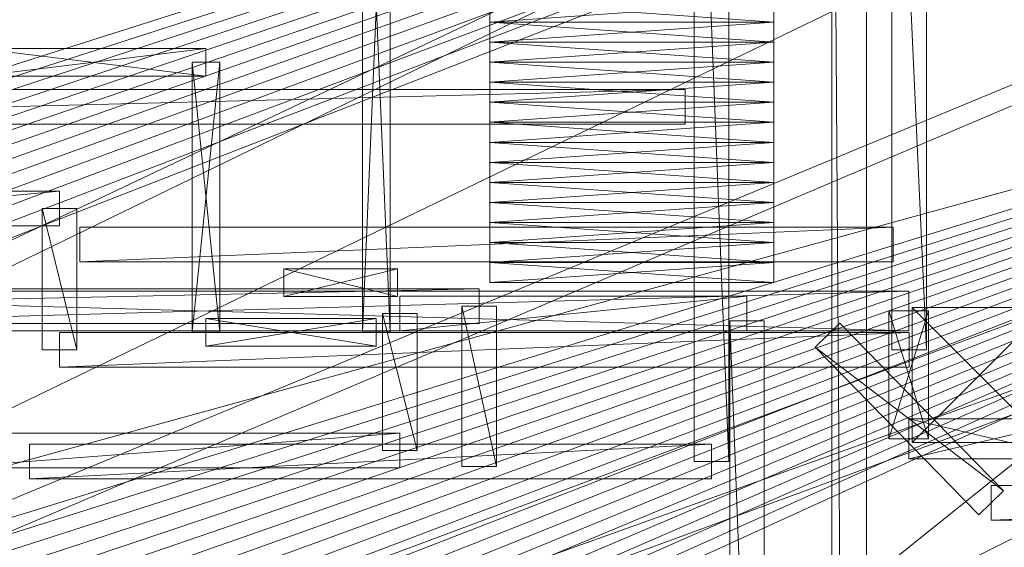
# Model space of a CAD drawing. Header units: millimetres. Extents: x -207 to 60078, y -249 to 35796.
# Tile 88 of 99: x 39196 to 44896, y 28140 to 31191. Entities that reach past the tile are written whole.
import ezdxf

# ---------------------------------------------------------------- set-up
doc = ezdxf.new("R2010")
doc.units = ezdxf.units.MM
for name, color, linetype, lineweight, true_color in [('F01_COLUMNS', 7, 'Continuous', 18, 0x627990), ('F01_SLABS', 7, 'Continuous', 18, 0xa6b7af), ('F01_STAIRS', 7, 'Continuous', 18, 0x99a4b1), ('F01_WALLS', 7, 'Continuous', 18, 0xc4ccd5), ('F02_SLABS', 7, 'Continuous', 18, 0xa6b7af), ('F02_WALLS', 7, 'Continuous', 18, 0xc4ccd5), ('F03_SLABS', 7, 'Continuous', 18, 0xa6b7af), ('F03_WALLS', 7, 'Continuous', 18, 0xc4ccd5), ('F04_SLABS', 7, 'Continuous', 18, 0xa6b7af), ('F04_WALLS', 7, 'Continuous', 18, 0xc4ccd5), ('F07_SLABS', 7, 'Continuous', 18, 0xa6b7af), ('F07_WALLS', 7, 'Continuous', 18, 0xc4ccd5), ('F08_SLABS', 7, 'Continuous', 18, 0xa6b7af), ('F08_WALLS', 7, 'Continuous', 18, 0xc4ccd5)]:
    doc.layers.add(name, color=color, linetype=linetype, lineweight=lineweight, true_color=true_color)

msp = doc.modelspace()

# ---------------------------------------------------------------- meshes
at = {"layer": 'F01_COLUMNS'}
mesh = msp.add_polyface(dxfattribs=at)
corners = [(44363, 28746.6, 3600), (44363, 29527.4, 3600), (44363, 28746.6), (45143.8, 28746.6), (44363, 29527.4), (45143.8, 29527.4, 3600), (45143.8, 28746.6, 3600), (45143.8, 29527.4)]
mesh.append_faces([[corners[k] for k in face] for face in [(0, 1, 2), (3, 0, 2), (2, 1, 4), (4, 3, 2), (0, 5, 1), (6, 0, 3), (6, 5, 0), (1, 5, 4), (7, 3, 4), (4, 5, 7), (7, 6, 3), (5, 6, 7)]])
at = {"layer": 'F01_SLABS'}
mesh = msp.add_polyface(dxfattribs=at)
corners = [(20499.3, 19563.1, -240), (20406.2, 19899.4, -240), (60000, 31910.1, -240), (20499.3, 19563.1), (60000, 31910.1), (20406.2, 19899.4), (20296.7, 20230.8, -240), (60000, 34436.8, -240), (60000, 34436.8), (20296.7, 20230.8), (20171.1, 20556.3, -240), (56562.5, 35630.1, -240), (56562.5, 35630.1), (20171.1, 20556.3), (20029.7, 20875.4, -240), (51226.1, 35630.1, -240), (51226.1, 35630.1), (20029.7, 20875.4), (19872.8, 21187.1, -240), (46893.9, 35630.1, -240), (46893.9, 35630.1), (19872.8, 21187.1), (19700.8, 21490.7, -240), (43291.1, 35630.1, -240), (43291.1, 35630.1), (19700.8, 21490.7), (19514.1, 21785.5, -240), (40234.1, 35630.1, -240), (40234.1, 35630.1), (19514.1, 21785.5), (19313.2, 22070.8, -240), (37595.9, 35630.1, -240), (37595.9, 35630.1), (19313.2, 22070.8), (19098.5, 22345.9, -240), (35285.4, 35630.1, -240), (35285.4, 35630.1), (19098.5, 22345.9), (18870.6, 22610.1, -240), (33236, 35630.1, -240), (33236, 35630.1), (18870.6, 22610.1), (18630, 22862.9, -240), (31397.3, 35630.1, -240), (31397.3, 35630.1), (18630, 22862.9), (18377.2, 23103.5, -240), (29730.8, 35630.1, -240), (29730.8, 35630.1), (18377.2, 23103.5), (18113, 23331.4, -240), (28206.3, 35630.1, -240), (28206.3, 35630.1), (18113, 23331.4), (26800.1, 35630.1, -240), (26800.1, 35630.1), (17837.9, 23546.1, -240), (25492.7, 35630.1, -240), (17837.9, 23546.1), (25492.7, 35630.1), (17552.6, 23747, -240), (24268.4, 35630.1, -240), (17552.6, 23747), (24268.4, 35630.1), (17257.8, 23933.7, -240), (23114.1, 35630.1, -240), (17257.8, 23933.7), (23114.1, 35630.1), (22018.9, 35630.1, -240), (22018.9, 35630.1), (20973.5, 35630.1), (20406.2, 15771.8), (60000, 6213.7), (20499.3, 16108.1)]
mesh.append_faces([[corners[k] for k in face] for face in [(0, 1, 2), (3, 4, 5), (1, 6, 7), (5, 8, 9), (6, 10, 11), (9, 12, 13), (10, 14, 15), (13, 16, 17), (14, 18, 19), (17, 20, 21), (18, 22, 23), (21, 24, 25), (22, 26, 27), (25, 28, 29), (26, 30, 31), (26, 31, 27), (29, 28, 32), (29, 32, 33), (30, 34, 35), (30, 35, 31), (33, 32, 36), (33, 36, 37), (34, 38, 39), (34, 39, 35), (37, 36, 40), (37, 40, 41), (38, 42, 43), (38, 43, 39), (41, 40, 44), (41, 44, 45), (39, 43, 44), (39, 44, 40), (42, 46, 47), (42, 47, 43), (45, 44, 48), (45, 48, 49), (43, 47, 48), (43, 48, 44), (46, 50, 51), (46, 51, 47), (49, 48, 52), (49, 52, 53), (47, 51, 52), (47, 52, 48), (50, 54, 51), (53, 52, 55), (51, 54, 55), (51, 55, 52), (56, 57, 54), (58, 55, 59), (54, 57, 59), (54, 59, 55), (60, 61, 57), (62, 59, 63), (57, 61, 63), (57, 63, 59), (64, 65, 61), (66, 63, 67), (61, 65, 67), (61, 67, 63), (65, 68, 69), (65, 69, 67), (68, 70, 69), (71, 72, 73)]])
mesh = msp.add_polyface(dxfattribs=at)
corners = [(20712.3, 17835.6, -240), (20703.8, 18184.5, -240), (60000, 20115, -240), (60000, 17835.6, -240), (20712.3, 17835.6), (60000, 17835.6), (60000, 20115), (20703.8, 18184.5), (20678.1, 18532.5, -240), (60000, 22405.3, -240), (60000, 22405.3), (20678.1, 18532.5), (20635.4, 18878.8, -240), (60000, 24718, -240), (60000, 24718), (20635.4, 18878.8), (20575.7, 19222.6, -240), (60000, 27064.6, -240), (60000, 27064.6), (20575.7, 19222.6), (20499.3, 19563.1, -240), (60000, 29457.5, -240), (60000, 29457.5), (20499.3, 19563.1), (60000, 31910.1, -240), (60000, 31910.1), (20406.2, 19899.4, -240), (60000, 34436.8, -240), (20406.2, 19899.4), (60000, 34436.8), (20296.7, 20230.8, -240), (56562.5, 35630.1, -240), (20296.7, 20230.8), (56562.5, 35630.1), (20171.1, 20556.3, -240), (51226.1, 35630.1, -240), (20171.1, 20556.3), (51226.1, 35630.1), (20029.7, 20875.4, -240), (46893.9, 35630.1, -240), (20029.7, 20875.4), (46893.9, 35630.1), (19872.8, 21187.1, -240), (43291.1, 35630.1, -240), (19872.8, 21187.1), (43291.1, 35630.1), (19700.8, 21490.7, -240), (40234.1, 35630.1, -240), (19700.8, 21490.7), (40234.1, 35630.1), (37595.9, 35630.1, -240), (37595.9, 35630.1), (35285.4, 35630.1, -240), (35285.4, 35630.1), (33236, 35630.1, -240), (33236, 35630.1)]
mesh.append_faces([[corners[k] for k in face] for face in [(0, 1, 2), (0, 2, 3), (4, 5, 6), (4, 6, 7), (3, 2, 6), (3, 6, 5), (1, 8, 9), (1, 9, 2), (7, 6, 10), (7, 10, 11), (2, 9, 10), (2, 10, 6), (8, 12, 13), (8, 13, 9), (11, 10, 14), (11, 14, 15), (9, 13, 14), (9, 14, 10), (12, 16, 17), (12, 17, 13), (15, 14, 18), (15, 18, 19), (13, 17, 18), (13, 18, 14), (16, 20, 21), (16, 21, 17), (19, 18, 22), (19, 22, 23), (17, 21, 22), (17, 22, 18), (20, 24, 21), (23, 22, 25), (21, 24, 25), (21, 25, 22), (26, 27, 24), (28, 25, 29), (24, 27, 29), (24, 29, 25), (30, 31, 27), (32, 29, 33), (27, 31, 33), (27, 33, 29), (34, 35, 31), (36, 33, 37), (31, 35, 37), (31, 37, 33), (38, 39, 35), (40, 37, 41), (35, 39, 41), (35, 41, 37), (42, 43, 39), (44, 41, 45), (39, 43, 45), (39, 45, 41), (46, 47, 43), (48, 45, 49), (43, 47, 49), (43, 49, 45), (47, 50, 51), (47, 51, 49), (50, 52, 53), (50, 53, 51), (52, 54, 55), (52, 55, 53)]])
at = {"layer": 'F01_STAIRS'}
mesh = msp.add_polyface(dxfattribs=at)
corners = [(41917.8, 31292.7, 1977.4), (43561.6, 31292.7, 1977.4), (41917.8, 31292.7), (41917.8, 31176.8), (43561.6, 31292.7), (43561.6, 31176.8, 1977.4), (41917.8, 31176.8, 1977.4), (43561.6, 31176.8)]
mesh.append_faces([[corners[k] for k in face] for face in [(0, 1, 2), (3, 0, 2), (2, 1, 4), (4, 3, 2), (0, 5, 1), (6, 0, 3), (6, 5, 0), (1, 5, 4), (7, 3, 4), (4, 5, 7), (7, 6, 3), (5, 6, 7)]])
mesh = msp.add_polyface(dxfattribs=at)
corners = [(41917.8, 31176.8, 2197.1), (43561.6, 31176.8, 2197.1), (41917.8, 31176.8), (41917.8, 31061), (43561.6, 31176.8), (43561.6, 31061, 2197.1), (41917.8, 31061, 2197.1), (43561.6, 31061)]
mesh.append_faces([[corners[k] for k in face] for face in [(0, 1, 2), (3, 0, 2), (2, 1, 4), (4, 3, 2), (0, 5, 1), (6, 0, 3), (6, 5, 0), (1, 5, 4), (7, 3, 4), (4, 5, 7), (7, 6, 3), (5, 6, 7)]])
mesh = msp.add_polyface(dxfattribs=at)
corners = [(41917.8, 31061, 2416.8), (43561.6, 31061, 2416.8), (41917.8, 31061), (41917.8, 30945.2), (43561.6, 31061), (43561.6, 30945.2, 2416.8), (41917.8, 30945.2, 2416.8), (43561.6, 30945.2)]
mesh.append_faces([[corners[k] for k in face] for face in [(0, 1, 2), (3, 0, 2), (2, 1, 4), (4, 3, 2), (0, 5, 1), (6, 0, 3), (6, 5, 0), (1, 5, 4), (7, 3, 4), (4, 5, 7), (7, 6, 3), (5, 6, 7)]])
mesh = msp.add_polyface(dxfattribs=at)
corners = [(41917.8, 30945.2, 2636.5), (43561.6, 30945.2, 2636.5), (41917.8, 30945.2), (41917.8, 30829.4), (43561.6, 30945.2), (43561.6, 30829.4, 2636.5), (41917.8, 30829.4, 2636.5), (43561.6, 30829.4)]
mesh.append_faces([[corners[k] for k in face] for face in [(0, 1, 2), (3, 0, 2), (2, 1, 4), (4, 3, 2), (0, 5, 1), (6, 0, 3), (6, 5, 0), (1, 5, 4), (7, 3, 4), (4, 5, 7), (7, 6, 3), (5, 6, 7)]])
mesh = msp.add_polyface(dxfattribs=at)
corners = [(41917.8, 30829.4, 2856.3), (43561.6, 30829.4, 2856.3), (41917.8, 30829.4), (41917.8, 30713.6), (43561.6, 30829.4), (43561.6, 30713.6, 2856.3), (41917.8, 30713.6, 2856.3), (43561.6, 30713.6)]
mesh.append_faces([[corners[k] for k in face] for face in [(0, 1, 2), (3, 0, 2), (2, 1, 4), (4, 3, 2), (0, 5, 1), (6, 0, 3), (6, 5, 0), (1, 5, 4), (7, 3, 4), (4, 5, 7), (7, 6, 3), (5, 6, 7)]])
mesh = msp.add_polyface(dxfattribs=at)
corners = [(41917.8, 30713.6, 3076), (43561.6, 30713.6, 3076), (41917.8, 30713.6), (41917.8, 30597.8), (43561.6, 30713.6), (43561.6, 30597.8, 3076), (41917.8, 30597.8, 3076), (43561.6, 30597.8)]
mesh.append_faces([[corners[k] for k in face] for face in [(0, 1, 2), (3, 0, 2), (2, 1, 4), (4, 3, 2), (0, 5, 1), (6, 0, 3), (6, 5, 0), (1, 5, 4), (7, 3, 4), (4, 5, 7), (7, 6, 3), (5, 6, 7)]])
mesh = msp.add_polyface(dxfattribs=at)
corners = [(41917.8, 30597.8, 3295.7), (43561.6, 30597.8, 3295.7), (41917.8, 30597.8), (41917.8, 30481.9), (43561.6, 30597.8), (43561.6, 30481.9, 3295.7), (41917.8, 30481.9, 3295.7), (43561.6, 30481.9)]
mesh.append_faces([[corners[k] for k in face] for face in [(0, 1, 2), (3, 0, 2), (2, 1, 4), (4, 3, 2), (0, 5, 1), (6, 0, 3), (6, 5, 0), (1, 5, 4), (7, 3, 4), (4, 5, 7), (7, 6, 3), (5, 6, 7)]])
mesh = msp.add_polyface(dxfattribs=at)
corners = [(41917.8, 30481.9, 3515.4), (43561.6, 30481.9, 3515.4), (41917.8, 30481.9), (41917.8, 30366.1), (43561.6, 30481.9), (43561.6, 30366.1, 3515.4), (41917.8, 30366.1, 3515.4), (43561.6, 30366.1)]
mesh.append_faces([[corners[k] for k in face] for face in [(0, 1, 2), (3, 0, 2), (2, 1, 4), (4, 3, 2), (0, 5, 1), (6, 0, 3), (6, 5, 0), (1, 5, 4), (7, 3, 4), (4, 5, 7), (7, 6, 3), (5, 6, 7)]])
mesh = msp.add_polyface(dxfattribs=at)
corners = [(41917.8, 30366.1, 3735.1), (43561.6, 30366.1, 3735.1), (41917.8, 30366.1), (41917.8, 30250.3), (43561.6, 30366.1), (43561.6, 30250.3, 3735.1), (41917.8, 30250.3, 3735.1), (43561.6, 30250.3)]
mesh.append_faces([[corners[k] for k in face] for face in [(0, 1, 2), (3, 0, 2), (2, 1, 4), (4, 3, 2), (0, 5, 1), (6, 0, 3), (6, 5, 0), (1, 5, 4), (7, 3, 4), (4, 5, 7), (7, 6, 3), (5, 6, 7)]])
mesh = msp.add_polyface(dxfattribs=at)
corners = [(41917.8, 30250.3, 3954.8), (43561.6, 30250.3, 3954.8), (41917.8, 30250.3), (41917.8, 30134.5), (43561.6, 30250.3), (43561.6, 30134.5, 3954.8), (41917.8, 30134.5, 3954.8), (43561.6, 30134.5)]
mesh.append_faces([[corners[k] for k in face] for face in [(0, 1, 2), (3, 0, 2), (2, 1, 4), (4, 3, 2), (0, 5, 1), (6, 0, 3), (6, 5, 0), (1, 5, 4), (7, 3, 4), (4, 5, 7), (7, 6, 3), (5, 6, 7)]])
mesh = msp.add_polyface(dxfattribs=at)
corners = [(41917.8, 30134.5, 4174.5), (43561.6, 30134.5, 4174.5), (41917.8, 30134.5), (41917.8, 30018.7), (43561.6, 30134.5), (43561.6, 30018.7, 4174.5), (41917.8, 30018.7, 4174.5), (43561.6, 30018.7)]
mesh.append_faces([[corners[k] for k in face] for face in [(0, 1, 2), (3, 0, 2), (2, 1, 4), (4, 3, 2), (0, 5, 1), (6, 0, 3), (6, 5, 0), (1, 5, 4), (7, 3, 4), (4, 5, 7), (7, 6, 3), (5, 6, 7)]])
mesh = msp.add_polyface(dxfattribs=at)
corners = [(41917.8, 30018.7, 4394.2), (43561.6, 30018.7, 4394.2), (41917.8, 30018.7), (41917.8, 29902.9), (43561.6, 30018.7), (43561.6, 29902.9, 4394.2), (41917.8, 29902.9, 4394.2), (43561.6, 29902.9)]
mesh.append_faces([[corners[k] for k in face] for face in [(0, 1, 2), (3, 0, 2), (2, 1, 4), (4, 3, 2), (0, 5, 1), (6, 0, 3), (6, 5, 0), (1, 5, 4), (7, 3, 4), (4, 5, 7), (7, 6, 3), (5, 6, 7)]])
mesh = msp.add_polyface(dxfattribs=at)
corners = [(41917.8, 29902.9, 4613.9), (43561.6, 29902.9, 4613.9), (41917.8, 29902.9), (41917.8, 29787), (43561.6, 29902.9), (43561.6, 29787, 4613.9), (41917.8, 29787, 4613.9), (43561.6, 29787)]
mesh.append_faces([[corners[k] for k in face] for face in [(0, 1, 2), (3, 0, 2), (2, 1, 4), (4, 3, 2), (0, 5, 1), (6, 0, 3), (6, 5, 0), (1, 5, 4), (7, 3, 4), (4, 5, 7), (7, 6, 3), (5, 6, 7)]])
mesh = msp.add_polyface(dxfattribs=at)
corners = [(41917.8, 29787, 4833.7), (43561.6, 29787, 4833.7), (41917.8, 29787), (41917.8, 29671.2), (43561.6, 29787), (43561.6, 29671.2, 4833.7), (41917.8, 29671.2, 4833.7), (43561.6, 29671.2)]
mesh.append_faces([[corners[k] for k in face] for face in [(0, 1, 2), (3, 0, 2), (2, 1, 4), (4, 3, 2), (0, 5, 1), (6, 0, 3), (6, 5, 0), (1, 5, 4), (7, 3, 4), (4, 5, 7), (7, 6, 3), (5, 6, 7)]])
at = {"layer": 'F01_WALLS'}
mesh = msp.add_polyface(dxfattribs=at)
corners = [(41180.3, 33164.4, 4553.7), (41340.3, 33164.4, 4553.7), (41180.3, 33164.4), (41180.3, 29383.6), (41340.3, 33164.4), (41340.3, 29383.6, 4553.7), (41180.3, 29383.6, 4553.7), (41340.3, 29383.6)]
mesh.append_faces([[corners[k] for k in face] for face in [(0, 1, 2), (3, 0, 2), (2, 1, 4), (4, 3, 2), (0, 5, 1), (6, 0, 3), (6, 5, 0), (1, 5, 4), (7, 3, 4), (4, 5, 7), (7, 6, 3), (5, 6, 7)]])
mesh = msp.add_polyface(dxfattribs=at)
corners = [(40274, 31025.2, 4553.7), (40274, 30865.2, 4553.7), (40274, 31025.2), (38958.9, 31025.2), (40274, 30865.2), (38958.9, 30865.2, 4553.7), (38958.9, 31025.2, 4553.7), (38958.9, 30865.2)]
mesh.append_faces([[corners[k] for k in face] for face in [(0, 1, 2), (3, 0, 2), (2, 1, 4), (4, 3, 2), (0, 5, 1), (6, 0, 3), (6, 5, 0), (1, 5, 4), (7, 3, 4), (4, 5, 7), (7, 6, 3), (5, 6, 7)]])
mesh = msp.add_polyface(dxfattribs=at)
corners = [(40354, 29383.6, 4553.7), (40194, 29383.6, 4553.7), (40354, 29383.6), (40354, 30945.2), (40194, 29383.6), (40194, 30945.2, 4553.7), (40354, 30945.2, 4553.7), (40194, 30945.2)]
mesh.append_faces([[corners[k] for k in face] for face in [(0, 1, 2), (3, 0, 2), (2, 1, 4), (4, 3, 2), (0, 5, 1), (6, 0, 3), (6, 5, 0), (1, 5, 4), (7, 3, 4), (4, 5, 7), (7, 6, 3), (5, 6, 7)]])
mesh = msp.add_polyface(dxfattribs=at)
corners = [(40726, 29591.2, 4553.7), (40726, 29751.2, 4553.7), (40726, 29591.2), (41383.6, 29591.2), (40726, 29751.2), (41383.6, 29751.2, 4553.7), (41383.6, 29591.2, 4553.7), (41383.6, 29751.2)]
mesh.append_faces([[corners[k] for k in face] for face in [(0, 1, 2), (3, 0, 2), (2, 1, 4), (4, 3, 2), (0, 5, 1), (6, 0, 3), (6, 5, 0), (1, 5, 4), (7, 3, 4), (4, 5, 7), (7, 6, 3), (5, 6, 7)]])
mesh = msp.add_polyface(dxfattribs=at)
corners = [(36164.4, 29391.8, 4553.7), (36164.4, 29621.8, 4553.7), (36164.4, 29391.8), (44342.5, 29391.8), (36164.4, 29621.8), (44342.5, 29621.8, 4553.7), (44342.5, 29391.8, 4553.7), (44342.5, 29621.8)]
mesh.append_faces([[corners[k] for k in face] for face in [(0, 1, 2), (3, 0, 2), (2, 1, 4), (4, 3, 2), (0, 5, 1), (6, 0, 3), (6, 5, 0), (1, 5, 4), (7, 3, 4), (4, 5, 7), (7, 6, 3), (5, 6, 7)]])
mesh = msp.add_polyface(dxfattribs=at)
corners = [(44227.5, 29506.8, 4553.7), (44457.5, 29506.8, 4553.7), (44227.5, 29506.8), (44227.5, 28767.1), (44457.5, 29506.8), (44457.5, 28767.1, 4553.7), (44227.5, 28767.1, 4553.7), (44457.5, 28767.1)]
mesh.append_faces([[corners[k] for k in face] for face in [(0, 1, 2), (3, 0, 2), (2, 1, 4), (4, 3, 2), (0, 5, 1), (6, 0, 3), (6, 5, 0), (1, 5, 4), (7, 3, 4), (4, 5, 7), (7, 6, 3), (5, 6, 7)]])
mesh = msp.add_polyface(dxfattribs=at)
corners = [(41260.3, 29463.6, 4553.7), (41260.3, 29303.6, 4553.7), (41260.3, 29463.6), (40274, 29463.6), (41260.3, 29303.6), (40274, 29303.6, 4553.7), (40274, 29463.6, 4553.7), (40274, 29303.6)]
mesh.append_faces([[corners[k] for k in face] for face in [(0, 1, 2), (3, 0, 2), (2, 1, 4), (4, 3, 2), (0, 5, 1), (6, 0, 3), (6, 5, 0), (1, 5, 4), (7, 3, 4), (4, 5, 7), (7, 6, 3), (5, 6, 7)]])
mesh = msp.add_polyface(dxfattribs=at)
corners = [(44342.5, 28652.1, 4553.7), (44342.5, 28882.1, 4553.7), (44342.5, 28652.1), (45328.8, 28652.1), (44342.5, 28882.1), (45328.8, 28882.1, 4553.7), (45328.8, 28652.1, 4553.7), (45328.8, 28882.1)]
mesh.append_faces([[corners[k] for k in face] for face in [(0, 1, 2), (3, 0, 2), (2, 1, 4), (4, 3, 2), (0, 5, 1), (6, 0, 3), (6, 5, 0), (1, 5, 4), (7, 3, 4), (4, 5, 7), (7, 6, 3), (5, 6, 7)]])
at = {"layer": 'F02_SLABS'}
mesh = msp.add_polyface(dxfattribs=at)
corners = [(16945.5, 23884.6, 4583.7), (6019.7, 35331.9, 4583.7), (53034.3, 35331.9, 4583.7), (53034.3, 35331.9, 4833.7), (6019.7, 35331.9, 4833.7), (16945.5, 23884.6, 4833.7), (17148.3, 23771.9, 4583.7), (17148.3, 23771.9, 4833.7), (17347.3, 23652.6, 4583.7), (17347.3, 23652.6, 4833.7), (17542.4, 23526.8, 4583.7), (17542.4, 23526.8, 4833.7), (17733.2, 23394.8, 4583.7), (17733.2, 23394.8, 4833.7), (17919.5, 23256.5, 4583.7), (17919.5, 23256.5, 4833.7), (18101.3, 23112.3, 4583.7), (18101.3, 23112.3, 4833.7), (18278.2, 22962.2, 4583.7), (18278.2, 22962.2, 4833.7), (18450.2, 22806.3, 4583.7), (18450.2, 22806.3, 4833.7), (18616.9, 22645, 4583.7), (18616.9, 22645, 4833.7), (18778.3, 22478.2, 4583.7), (18778.3, 22478.2, 4833.7), (18934.1, 22306.3, 4583.7), (18934.1, 22306.3, 4833.7), (19084.3, 22129.3, 4583.7), (19084.3, 22129.3, 4833.7), (19228.5, 21947.6, 4583.7), (53034.3, 32592.9, 4583.7), (53034.3, 32592.9, 4833.7), (19228.5, 21947.6, 4833.7), (19366.7, 21761.2, 4583.7), (19366.7, 21761.2, 4833.7), (19498.8, 21570.4, 4583.7), (19498.8, 21570.4, 4833.7), (19624.5, 21375.4, 4583.7), (19624.5, 21375.4, 4833.7), (19743.8, 21176.3, 4583.7), (20633.2, 18556.4, 4583.7), (20659.7, 18325.8, 4583.7), (20659.7, 18325.8, 4833.7), (20633.2, 18556.4, 4833.7), (20678.7, 18094.6, 4583.7), (20678.7, 18094.6, 4833.7)]
mesh.append_faces([[corners[k] for k in face] for face in [(0, 1, 2), (3, 4, 5), (2, 6, 0), (5, 7, 3), (2, 8, 6), (7, 9, 3), (2, 10, 8), (9, 11, 3), (2, 12, 10), (11, 13, 3), (2, 14, 12), (13, 15, 3), (2, 16, 14), (15, 17, 3), (2, 18, 16), (17, 19, 3), (2, 20, 18), (19, 21, 3), (22, 20, 2), (3, 21, 23), (24, 22, 2), (3, 23, 25), (26, 24, 2), (3, 25, 27), (28, 26, 2), (3, 27, 29), (30, 28, 31), (32, 29, 33), (34, 30, 31), (32, 33, 35), (36, 34, 31), (32, 35, 37), (38, 36, 31), (32, 37, 39), (40, 38, 31), (2, 1, 4, 3), (41, 42, 43, 44), (42, 45, 46, 43)]])
mesh = msp.add_polyface(dxfattribs=at)
corners = [(53034.3, 35331.9, 4583.7), (53034.3, 32592.9, 4583.7), (19084.3, 22129.3, 4583.7), (19084.3, 22129.3, 4833.7), (53034.3, 32592.9, 4833.7), (53034.3, 35331.9, 4833.7), (53321.2, 4099.4, 4583.7), (55083.8, 32592.9, 4583.7), (55083.8, 32592.9, 4833.7), (53321.2, 4099.4, 4833.7), (19624.5, 21375.4, 4833.7), (19743.8, 21176.3, 4833.7), (19856.6, 20973.5, 4583.7), (19743.8, 21176.3, 4583.7), (19856.6, 20973.5, 4833.7), (19962.6, 20767.1, 4583.7), (19962.6, 20767.1, 4833.7), (20061.8, 20557.3, 4583.7), (20061.8, 20557.3, 4833.7), (20154.1, 20344.4, 4583.7), (20154.1, 20344.4, 4833.7), (20239.4, 20128.6, 4583.7), (20239.4, 20128.6, 4833.7), (20317.5, 19910.2, 4583.7), (20317.5, 19910.2, 4833.7), (20388.5, 19689.2, 4583.7), (20388.5, 19689.2, 4833.7), (20452.2, 19466.1, 4583.7), (20452.2, 19466.1, 4833.7), (20508.6, 19241, 4583.7), (20508.6, 19241, 4833.7), (20557.6, 19014.2, 4583.7), (20557.6, 19014.2, 4833.7), (20599.1, 18785.9, 4583.7), (20599.1, 18785.9, 4833.7), (20633.2, 18556.4, 4583.7), (20633.2, 18556.4, 4833.7), (20659.7, 18325.8, 4583.7), (20659.7, 18325.8, 4833.7), (20678.7, 18094.6, 4583.7), (20678.7, 18094.6, 4833.7), (20690.1, 17862.8, 4583.7), (20690.1, 17862.8, 4833.7), (55083.8, 4099.4, 4583.7), (55083.8, 4099.4, 4833.7)]
mesh.append_faces([[corners[k] for k in face] for face in [(0, 1, 2), (3, 4, 5), (6, 1, 7), (8, 4, 9), (4, 10, 11), (12, 13, 1), (4, 11, 14), (15, 12, 1), (4, 14, 16), (17, 15, 1), (4, 16, 18), (19, 17, 1), (4, 18, 20), (21, 19, 1), (4, 20, 22), (23, 21, 1), (4, 22, 24), (25, 23, 1), (4, 24, 26), (27, 25, 1), (4, 26, 28), (29, 27, 1), (4, 28, 30), (31, 29, 1), (4, 30, 32), (33, 31, 1), (4, 32, 34), (35, 33, 1), (4, 34, 36), (37, 35, 1), (4, 36, 38), (39, 37, 1), (4, 38, 40), (41, 39, 1), (4, 40, 42), (43, 7, 8, 44), (7, 1, 4, 8), (1, 0, 5, 4)]])
mesh = msp.add_polyface(dxfattribs=at)
corners = [(55083.8, 32592.9, 4583.7), (55083.8, 4099.4, 4583.7), (53321.2, 4099.4, 4583.7), (53321.2, 4099.4, 4833.7), (55083.8, 4099.4, 4833.7), (55083.8, 32592.9, 4833.7), (53034.3, 32592.9, 4583.7), (20690.1, 17862.8, 4583.7), (20690.1, 17862.8, 4833.7), (53034.3, 32592.9, 4833.7), (19228.5, 13314, 4583.7), (53321.2, 134.1, 4583.7), (53321.2, 134.1, 4833.7), (19228.5, 13314, 4833.7), (19962.6, 14494.5, 4583.7), (20061.8, 14704.2, 4583.7), (20154.1, 14917.1, 4583.7), (20154.1, 14917.1, 4833.7), (20061.8, 14704.2, 4833.7), (20239.4, 15132.9, 4583.7), (20239.4, 15132.9, 4833.7), (20317.5, 15351.4, 4583.7), (20317.5, 15351.4, 4833.7), (20388.5, 15572.3, 4583.7), (20388.5, 15572.3, 4833.7), (20452.2, 15795.5, 4583.7), (20452.2, 15795.5, 4833.7), (20508.6, 16020.6, 4583.7), (20508.6, 16020.6, 4833.7), (20557.6, 16247.4, 4583.7), (20557.6, 16247.4, 4833.7), (20599.1, 16475.7, 4583.7), (20599.1, 16475.7, 4833.7), (20633.2, 16705.2, 4583.7), (20633.2, 16705.2, 4833.7), (20659.7, 16935.7, 4583.7), (20659.7, 16935.7, 4833.7), (20678.7, 17167, 4583.7), (20678.7, 17167, 4833.7), (20690.1, 17398.8, 4583.7), (20690.1, 17398.8, 4833.7), (20693.9, 17630.8, 4583.7), (20693.9, 17630.8, 4833.7), (9708.8, 134.1, 4583.7), (9708.8, 134.1, 4833.7)]
mesh.append_faces([[corners[k] for k in face] for face in [(0, 1, 2), (3, 4, 5), (6, 2, 7), (8, 3, 9), (10, 2, 11), (12, 3, 13), (14, 15, 2), (15, 16, 2), (3, 17, 18), (16, 19, 2), (3, 20, 17), (19, 21, 2), (3, 22, 20), (21, 23, 2), (3, 24, 22), (23, 25, 2), (3, 26, 24), (25, 27, 2), (3, 28, 26), (27, 29, 2), (3, 30, 28), (29, 31, 2), (3, 32, 30), (31, 33, 2), (3, 34, 32), (33, 35, 2), (3, 36, 34), (35, 37, 2), (3, 38, 36), (37, 39, 2), (3, 40, 38), (7, 2, 41), (42, 3, 8), (39, 41, 2), (3, 42, 40), (43, 11, 12, 44), (11, 2, 3, 12), (2, 1, 4, 3)]])
at = {"layer": 'F02_WALLS'}
mesh = msp.add_polyface(dxfattribs=at)
corners = [(44444.6, 33696.7, 4833.7), (44444.6, 29281.6, 4833.7), (44244.6, 33696.7, 4833.7), (44244.6, 33696.7, 9511.3), (44444.6, 29281.6, 9511.3), (44444.6, 33696.7, 9511.3), (44244.6, 29281.6, 4833.7), (44244.6, 29281.6, 9511.3)]
mesh.append_faces([[corners[k] for k in face] for face in [(0, 1, 2), (3, 4, 5), (6, 2, 1), (4, 3, 7), (2, 6, 7, 3), (6, 1, 4, 7), (1, 0, 5, 4), (0, 2, 3, 5)]])
mesh = msp.add_polyface(dxfattribs=at)
corners = [(39425.9, 29999.2, 4833.7), (37253.5, 29999.2, 4833.7), (39425.9, 30199.2, 4833.7), (39425.9, 30199.2, 9511.3), (37253.5, 29999.2, 9511.3), (39425.9, 29999.2, 9511.3), (37253.5, 30199.2, 4833.7), (37253.5, 30199.2, 9511.3)]
mesh.append_faces([[corners[k] for k in face] for face in [(0, 1, 2), (3, 4, 5), (6, 2, 1), (4, 3, 7), (2, 6, 7, 3), (6, 1, 4, 7), (1, 0, 5, 4), (0, 2, 3, 5)]])
mesh = msp.add_polyface(dxfattribs=at)
corners = [(39325.9, 29281.6, 4833.7), (39325.9, 30099.2, 4833.7), (39525.9, 29281.6, 4833.7), (39525.9, 29281.6, 9511.3), (39325.9, 30099.2, 9511.3), (39325.9, 29281.6, 9511.3), (39525.9, 30099.2, 4833.7), (39525.9, 30099.2, 9511.3)]
mesh.append_faces([[corners[k] for k in face] for face in [(0, 1, 2), (3, 4, 5), (6, 2, 1), (4, 3, 7), (2, 6, 7, 3), (6, 1, 4, 7), (1, 0, 5, 4), (0, 2, 3, 5)]])
mesh = msp.add_polyface(dxfattribs=at)
corners = [(44344.6, 29381.6, 4833.7), (44344.6, 29181.6, 4833.7), (39425.9, 29181.6, 4833.7), (39425.9, 29181.6, 9511.3), (44344.6, 29181.6, 9511.3), (44344.6, 29381.6, 9511.3), (39425.9, 29381.6, 4833.7), (39425.9, 29381.6, 9511.3)]
mesh.append_faces([[corners[k] for k in face] for face in [(0, 1, 2), (3, 4, 5), (2, 6, 0), (5, 7, 3), (0, 6, 7, 5), (6, 2, 3, 7), (2, 1, 4, 3), (1, 0, 5, 4)]])
at = {"layer": 'F03_SLABS'}
mesh = msp.add_polyface(dxfattribs=at)
corners = [(55168.7, 3554.2, 9541.3), (53452.5, 3554.2, 9541.3), (43531.9, 27490.6, 9541.3), (43531.9, 27490.6, 9791.3), (53452.5, 3554.2, 9791.3), (55168.7, 3554.2, 9791.3), (53452.5, 259.8, 9541.3), (9793.6, 259.8, 9541.3), (22476.8, 5972.9, 9541.3), (22476.8, 5972.9, 9791.3), (9793.6, 259.8, 9791.3), (53452.5, 259.8, 9791.3), (43531.9, 5972.9, 9541.3), (43531.9, 5972.9, 9791.3), (4728.6, 4471.6, 9541.3), (4728.6, 4471.6, 9791.3), (3891.5, 32828.4, 9541.3), (22476.8, 27490.6, 9541.3), (22476.8, 27490.6, 9791.3), (3891.5, 32828.4, 9791.3), (53368.7, 35372.1, 9541.3), (53368.7, 32369.6, 9541.3), (53368.7, 32369.6, 9791.3), (53368.7, 35372.1, 9791.3), (55168.7, 32369.6, 9541.3), (55168.7, 32369.6, 9791.3), (5984.4, 35372.1, 9541.3), (5984.4, 35372.1, 9791.3)]
mesh.append_faces([[corners[k] for k in face] for face in [(0, 1, 2), (3, 4, 5), (6, 7, 8), (9, 10, 11), (8, 12, 6), (11, 13, 9), (8, 7, 14), (15, 10, 9), (14, 16, 17), (18, 19, 15), (20, 21, 2), (3, 22, 23), (2, 24, 0), (5, 25, 3), (12, 1, 6), (11, 4, 13), (14, 17, 8), (9, 18, 15), (20, 2, 17), (18, 3, 23), (1, 12, 2), (3, 13, 4), (17, 16, 26), (27, 19, 18), (2, 21, 24), (25, 22, 3), (17, 26, 20), (23, 27, 18), (20, 26, 27, 23), (26, 16, 19, 27), (16, 14, 15, 19), (14, 7, 10, 15), (7, 6, 11, 10), (6, 1, 4, 11), (1, 0, 5, 4), (0, 24, 25, 5), (24, 21, 22, 25), (21, 20, 23, 22), (8, 17, 18, 9), (17, 2, 3, 18), (2, 12, 13, 3), (12, 8, 9, 13)]])
at = {"layer": 'F03_WALLS'}
mesh = msp.add_polyface(dxfattribs=at)
corners = [(41397.1, 29592.3, 9791.3), (43406.3, 29592.3, 9791.3), (41397.1, 29392.3, 9791.3), (41397.1, 29392.3, 13849.2), (43406.3, 29592.3, 13849.2), (41397.1, 29592.3, 13849.2), (43406.3, 29392.3, 9791.3), (43406.3, 29392.3, 13849.2)]
mesh.append_faces([[corners[k] for k in face] for face in [(0, 1, 2), (3, 4, 5), (6, 2, 1), (4, 3, 7), (2, 6, 7, 3), (6, 1, 4, 7), (1, 0, 5, 4), (0, 2, 3, 5)]])
mesh = msp.add_polyface(dxfattribs=at)
corners = [(41297.1, 28700, 9791.3), (41297.1, 29492.3, 9791.3), (41497.1, 28700, 9791.3), (41497.1, 28700, 13849.2), (41297.1, 29492.3, 13849.2), (41297.1, 28700, 13849.2), (41497.1, 29492.3, 9791.3), (41497.1, 29492.3, 13849.2)]
mesh.append_faces([[corners[k] for k in face] for face in [(0, 1, 2), (3, 4, 5), (6, 2, 1), (4, 3, 7), (2, 6, 7, 3), (6, 1, 4, 7), (1, 0, 5, 4), (0, 2, 3, 5)]])
mesh = msp.add_polyface(dxfattribs=at)
corners = [(43306.3, 29450.6, 9791.3), (43506.3, 29450.6, 9791.3), (43506.3, 24279.6, 9791.3), (43506.3, 24279.6, 13849.2), (43506.3, 29450.6, 13849.2), (43306.3, 29450.6, 13849.2), (43306.3, 24279.6, 9791.3), (43306.3, 24279.6, 13849.2)]
mesh.append_faces([[corners[k] for k in face] for face in [(0, 1, 2), (3, 4, 5), (2, 6, 0), (5, 7, 3), (0, 6, 7, 5), (6, 2, 3, 7), (2, 1, 4, 3), (1, 0, 5, 4)]])
mesh = msp.add_polyface(dxfattribs=at)
corners = [(38760, 28800, 9791.3), (41397.1, 28800, 9791.3), (38760, 28600, 9791.3), (38760, 28600, 13849.2), (41397.1, 28800, 13849.2), (38760, 28800, 13849.2), (41397.1, 28600, 9791.3), (41397.1, 28600, 13849.2)]
mesh.append_faces([[corners[k] for k in face] for face in [(0, 1, 2), (3, 4, 5), (6, 2, 1), (4, 3, 7), (2, 6, 7, 3), (6, 1, 4, 7), (1, 0, 5, 4), (0, 2, 3, 5)]])
at = {"layer": 'F04_SLABS'}
mesh = msp.add_polyface(dxfattribs=at)
corners = [(54411.2, 32359.3, 13879.2), (54411.2, 3442.7, 13879.2), (52805.8, 3442.7, 13879.2), (52805.8, 3442.7, 14129.2), (54411.2, 3442.7, 14129.2), (54411.2, 32359.3, 14129.2), (10036.5, -98.2, 13879.2), (10736.3, 1503.6, 13879.2), (21850.6, 5634.6, 13879.2), (21850.6, 5634.6, 14129.2), (10736.3, 1503.6, 14129.2), (10036.5, -98.2, 14129.2), (5302.7, 5634.6, 13879.2), (4973.4, 4201.4, 13879.2), (4232.4, 33118, 13879.2), (4232.4, 33118, 14129.2), (4973.4, 4201.4, 14129.2), (5302.7, 5634.6, 14129.2), (21850.6, 7067.8, 13879.2), (37575.2, 7067.8, 13879.2), (37575.2, 7067.8, 14129.2), (21850.6, 7067.8, 14129.2), (21850.6, 28186.2, 13879.2), (21850.6, 29450.7, 13879.2), (37575.2, 28186.2, 13879.2), (37575.2, 28186.2, 14129.2), (21850.6, 29450.7, 14129.2), (21850.6, 28186.2, 14129.2), (5261.5, 29450.7, 13879.2), (5261.5, 29450.7, 14129.2), (52764.7, 35520.7, 13879.2), (52764.7, 32359.3, 13879.2), (52764.7, 32359.3, 14129.2), (52764.7, 35520.7, 14129.2), (52805.8, -98.2, 13879.2), (38645.4, 8037.3, 13879.2), (38645.4, 8037.3, 14129.2), (52805.8, -98.2, 14129.2), (6290.6, 35520.7, 13879.2), (6290.6, 35520.7, 14129.2), (38645.4, 27090.2, 13879.2), (38645.4, 27090.2, 14129.2)]
mesh.append_faces([[corners[k] for k in face] for face in [(0, 1, 2), (3, 4, 5), (6, 7, 8), (9, 10, 11), (12, 13, 14), (15, 16, 17), (18, 19, 8), (9, 20, 21), (22, 23, 24), (25, 26, 27), (14, 28, 12), (17, 29, 15), (30, 31, 24), (25, 32, 33), (2, 31, 0), (5, 32, 3), (13, 12, 7), (10, 17, 16), (34, 19, 35), (36, 20, 37), (28, 14, 38), (39, 15, 29), (24, 23, 30), (33, 26, 25), (7, 6, 13), (16, 11, 10), (38, 23, 28), (29, 26, 39), (8, 34, 6), (11, 37, 9), (23, 38, 30), (33, 39, 26), (34, 8, 19), (20, 9, 37), (24, 31, 40), (41, 32, 25), (35, 2, 34), (37, 3, 36), (40, 31, 2), (3, 32, 41), (2, 35, 40), (41, 36, 3), (31, 30, 33, 32), (30, 38, 39, 33), (38, 14, 15, 39), (14, 13, 16, 15), (13, 6, 11, 16), (6, 34, 37, 11), (34, 2, 3, 37), (2, 1, 4, 3), (1, 0, 5, 4), (0, 31, 32, 5), (7, 12, 17, 10), (12, 28, 29, 17), (28, 23, 26, 29), (23, 22, 27, 26), (22, 24, 25, 27), (24, 40, 41, 25), (40, 35, 36, 41), (35, 19, 20, 36), (19, 18, 21, 20), (18, 8, 9, 21), (8, 7, 10, 9)]])
at = {"layer": 'F04_WALLS'}
mesh = msp.add_polyface(dxfattribs=at)
corners = [(32512, 29635, 14129.2), (41856.2, 29635, 14129.2), (32512, 29435, 14129.2), (32512, 29435, 17939.2), (41856.2, 29635, 17939.2), (32512, 29635, 17939.2), (41856.2, 29435, 14129.2), (41856.2, 29435, 17939.2)]
mesh.append_faces([[corners[k] for k in face] for face in [(0, 1, 2), (3, 4, 5), (6, 2, 1), (4, 3, 7), (2, 6, 7, 3), (6, 1, 4, 7), (1, 0, 5, 4), (0, 2, 3, 5)]])
mesh = msp.add_polyface(dxfattribs=at)
corners = [(41956.2, 29535, 14129.2), (41956.2, 28607.7, 14129.2), (41756.2, 29535, 14129.2), (41756.2, 29535, 17939.2), (41956.2, 28607.7, 17939.2), (41956.2, 29535, 17939.2), (41756.2, 28607.7, 14129.2), (41756.2, 28607.7, 17939.2)]
mesh.append_faces([[corners[k] for k in face] for face in [(0, 1, 2), (3, 4, 5), (6, 2, 1), (4, 3, 7), (2, 6, 7, 3), (6, 1, 4, 7), (1, 0, 5, 4), (0, 2, 3, 5)]])
mesh = msp.add_polyface(dxfattribs=at)
corners = [(43944.8, 29436.3, 14129.2), (44891.6, 28466.8, 14129.2), (43801.7, 29296.6, 14129.2), (43801.7, 29296.6, 17939.2), (44891.6, 28466.8, 17939.2), (43944.8, 29436.3, 17939.2), (44748.5, 28327.1, 14129.2), (44748.5, 28327.1, 17939.2)]
mesh.append_faces([[corners[k] for k in face] for face in [(0, 1, 2), (3, 4, 5), (6, 2, 1), (4, 3, 7), (2, 6, 7, 3), (6, 1, 4, 7), (1, 0, 5, 4), (0, 2, 3, 5)]])
mesh = msp.add_polyface(dxfattribs=at)
corners = [(44820, 28496.9, 14129.2), (50130.2, 28496.9, 14129.2), (44820, 28296.9, 14129.2), (44820, 28296.9, 17939.2), (50130.2, 28496.9, 17939.2), (44820, 28496.9, 17939.2), (50130.2, 28296.9, 14129.2), (50130.2, 28296.9, 17939.2)]
mesh.append_faces([[corners[k] for k in face] for face in [(0, 1, 2), (3, 4, 5), (6, 2, 1), (4, 3, 7), (2, 6, 7, 3), (6, 1, 4, 7), (1, 0, 5, 4), (0, 2, 3, 5)]])
at = {"layer": 'F07_SLABS'}
mesh = msp.add_polyface(dxfattribs=at)
corners = [(5507.5, 5963.5, 27822.4), (4672.4, 4070.8, 27822.4), (3913.2, 32934.5, 27822.4), (3913.2, 32934.5, 28072.4), (4672.4, 4070.8, 28072.4), (5507.5, 5963.5, 28072.4), (16173.9, 5726.9, 27822.4), (21070.6, 5726.9, 27822.4), (16173.9, 2730.1, 27822.4), (16173.9, 2730.1, 28072.4), (21070.6, 5726.9, 28072.4), (16173.9, 5726.9, 28072.4), (4900.1, 32027.5, 27822.4), (4900.1, 32027.5, 28072.4), (5963, 35458.1, 27822.4), (51627.4, 35458.1, 27822.4), (21070.6, 29227.9, 27822.4), (21070.6, 29227.9, 28072.4), (51627.4, 35458.1, 28072.4), (5963, 35458.1, 28072.4), (9189.5, 2730.1, 27822.4), (9189.5, 2730.1, 28072.4), (9379.3, -108.9, 27822.4), (9379.3, -108.9, 28072.4), (51627.4, -108.9, 27822.4), (51627.4, -108.9, 28072.4)]
mesh.append_faces([[corners[k] for k in face] for face in [(0, 1, 2), (3, 4, 5), (6, 7, 8), (9, 10, 11), (2, 12, 0), (5, 13, 3), (14, 15, 16), (17, 18, 19), (1, 0, 20), (21, 5, 4), (12, 2, 14), (19, 3, 13), (20, 22, 1), (4, 23, 21), (14, 16, 12), (13, 17, 19), (22, 20, 8), (9, 21, 23), (16, 15, 24), (25, 18, 17), (8, 24, 22), (23, 25, 9), (24, 7, 16), (17, 10, 25), (8, 7, 24), (25, 10, 9), (15, 14, 19, 18), (14, 2, 3, 19), (2, 1, 4, 3), (1, 22, 23, 4), (22, 24, 25, 23), (24, 15, 18, 25), (0, 12, 13, 5), (12, 16, 17, 13), (16, 7, 10, 17), (7, 6, 11, 10), (6, 8, 9, 11), (8, 20, 21, 9), (20, 0, 5, 21)]])
at = {"layer": 'F07_WALLS'}
mesh = msp.add_polyface(dxfattribs=at)
corners = [(44097.7, 5648, 28072.4), (43897.7, 5648, 28072.4), (43897.7, 34630, 28072.4), (43897.7, 34630, 31696.5), (43897.7, 5648, 31696.5), (44097.7, 5648, 31696.5), (44097.7, 34630, 28072.4), (44097.7, 34630, 31696.5)]
mesh.append_faces([[corners[k] for k in face] for face in [(0, 1, 2), (3, 4, 5), (2, 6, 0), (5, 7, 3), (0, 6, 7, 5), (6, 2, 3, 7), (2, 1, 4, 3), (1, 0, 5, 4)]])
mesh = msp.add_polyface(dxfattribs=at)
corners = [(43300.6, 33683.6, 28072.4), (43300.6, 28636.4, 28072.4), (43100.6, 33683.6, 28072.4), (43100.6, 33683.6, 31696.5), (43300.6, 28636.4, 31696.5), (43300.6, 33683.6, 31696.5), (43100.6, 28636.4, 28072.4), (43100.6, 28636.4, 31696.5)]
mesh.append_faces([[corners[k] for k in face] for face in [(0, 1, 2), (3, 4, 5), (6, 2, 1), (4, 3, 7), (2, 6, 7, 3), (6, 1, 4, 7), (1, 0, 5, 4), (0, 2, 3, 5)]])
mesh = msp.add_polyface(dxfattribs=at)
corners = [(35153.3, 30786.9, 28072.4), (43048.7, 30786.9, 28072.4), (35153.3, 30586.9, 28072.4), (35153.3, 30586.9, 31696.5), (43048.7, 30786.9, 31696.5), (35153.3, 30786.9, 31696.5), (43048.7, 30586.9, 28072.4), (43048.7, 30586.9, 31696.5)]
mesh.append_faces([[corners[k] for k in face] for face in [(0, 1, 2), (3, 4, 5), (6, 2, 1), (4, 3, 7), (2, 6, 7, 3), (6, 1, 4, 7), (1, 0, 5, 4), (0, 2, 3, 5)]])
mesh = msp.add_polyface(dxfattribs=at)
corners = [(43200.6, 28536.4, 28072.4), (39252.8, 28536.4, 28072.4), (43200.6, 28736.4, 28072.4), (43200.6, 28736.4, 31696.5), (39252.8, 28536.4, 31696.5), (43200.6, 28536.4, 31696.5), (39252.8, 28736.4, 28072.4), (39252.8, 28736.4, 31696.5)]
mesh.append_faces([[corners[k] for k in face] for face in [(0, 1, 2), (3, 4, 5), (6, 2, 1), (4, 3, 7), (2, 6, 7, 3), (6, 1, 4, 7), (1, 0, 5, 4), (0, 2, 3, 5)]])
at = {"layer": 'F08_SLABS'}
mesh = msp.add_polyface(dxfattribs=at)
corners = [(50777.3, 35153.7, 31726.5), (50777.3, -71.2, 31726.5), (17943.3, 35153.7, 31726.5), (17943.3, 35153.7, 31976.5), (50777.3, -71.2, 31976.5), (50777.3, 35153.7, 31976.5), (17943.3, -71.2, 31726.5), (17943.3, -71.2, 31976.5)]
mesh.append_faces([[corners[k] for k in face] for face in [(0, 1, 2), (3, 4, 5), (6, 2, 1), (4, 3, 7), (2, 6, 7, 3), (6, 1, 4, 7), (1, 0, 5, 4), (0, 2, 3, 5)]])
at = {"layer": 'F08_WALLS'}
mesh = msp.add_polyface(dxfattribs=at)
corners = [(39543.5, 29991.2, 31976.5), (44251.8, 29991.2, 31976.5), (39543.5, 29791.2, 31976.5), (39543.5, 29791.2, 37149.9), (44251.8, 29991.2, 37149.9), (39543.5, 29991.2, 37149.9), (44251.8, 29791.2, 31976.5), (44251.8, 29791.2, 37149.9)]
mesh.append_faces([[corners[k] for k in face] for face in [(0, 1, 2), (3, 4, 5), (6, 2, 1), (4, 3, 7), (2, 6, 7, 3), (6, 1, 4, 7), (1, 0, 5, 4), (0, 2, 3, 5)]])

doc.saveas('drawing.dxf')
